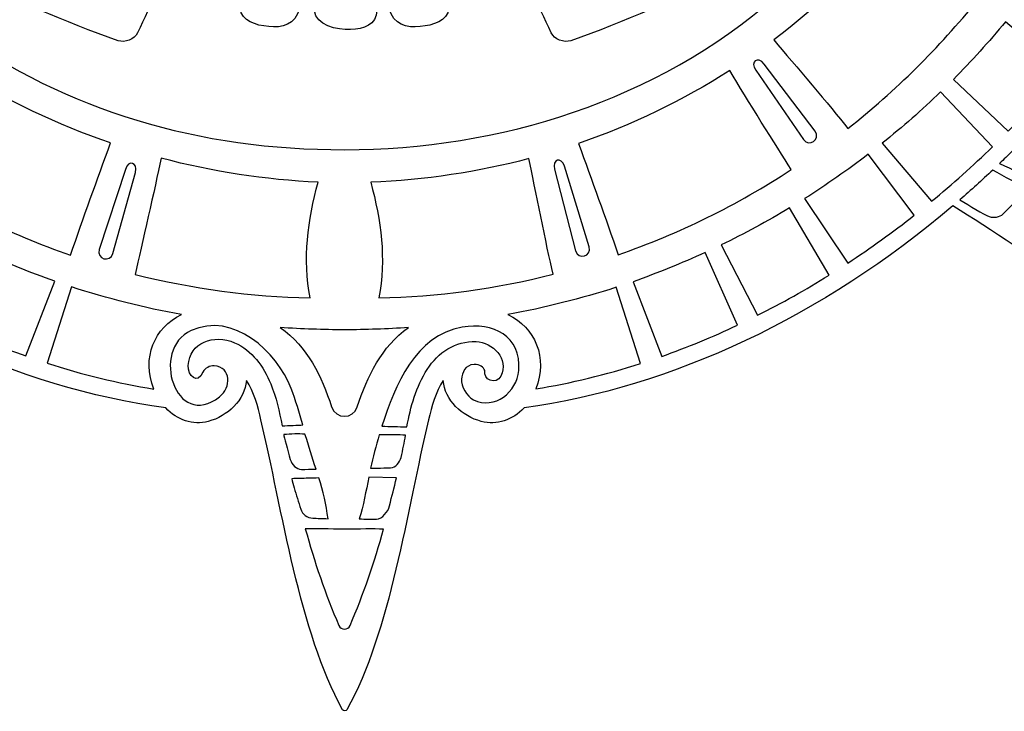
# Model space of a CAD drawing. Header units: millimetres. Extents: x -482 to 545, y -423 to 387.
# Tile 124 of 256: x 1 to 93, y 76 to 141. Entities that reach past the tile are written whole.
import ezdxf

# ---------------------------------------------------------------- set-up
doc = ezdxf.new("R2010")
doc.units = ezdxf.units.MM
doc.header["$MEASUREMENT"] = 0
doc.layers.add('Layer 1', color=7, linetype='Continuous')

msp = doc.modelspace()

# ---------------------------------------------------------------- linework, layer by layer
at = {"layer": 'Layer 1'}
for points, knots in [([(146.4829, 191.2513), (146.6272, 191.3448), (146.6318, 191.572), (146.4829, 191.6595), (146.4829, 191.6595), (139.2171, 195.7058), (127.7222, 197.2951), (119.3554, 199.2876), (119.3554, 199.2876), (118.073, 199.5793), (116.7618, 199.9536), (115.6569, 200.6676), (115.6569, 200.6676), (117.4969, 200.8144), (119.0319, 202.4414), (119.4923, 204.2349), (119.4923, 204.2349), (119.8754, 205.7265), (119.367, 207.2173), (118.1637, 208.2954), (118.1637, 208.2954), (118.1443, 208.4196), (118.121, 208.5512), (118.0917, 208.6976), (118.0917, 208.6976), (116.8517, 216.7755), (113.9984, 224.8957), (109.6106, 232.8325), (109.6106, 232.8325), (106.6638, 238.1637), (103.1272, 243.2296), (99.0548, 247.966), (99.0548, 247.966), (99.077, 248.0012), (99.0978, 248.0369), (99.12, 248.0722), (99.12, 248.0722), (103.6271, 255.3969), (110.6315, 264.6488), (112.908, 272.6477), (112.908, 272.6477), (112.9436, 272.816), (112.7867, 272.98), (112.6191, 272.9363), (112.6191, 272.9363), (104.6206, 270.6598), (95.3682, 263.6554), (88.0435, 259.1483), (88.0435, 259.1483), (87.9768, 259.1063), (87.907, 259.0668), (87.8396, 259.0252), (87.8396, 259.0252), (75.9602, 268.963), (62.3751, 275.3726), (48.8178, 277.3767), (48.8178, 277.3767), (47.7411, 279.1212), (45.9635, 279.9283), (44.1865, 279.4722), (44.1865, 279.4722), (42.3927, 279.0118), (40.7657, 277.4765), (40.6193, 275.6364), (40.6193, 275.6364), (39.9049, 276.7413), (39.5309, 278.0526), (39.2392, 279.3353), (39.2392, 279.3353), (37.2467, 287.7018), (35.6571, 299.1967), (31.6111, 306.4625), (31.6111, 306.4625), (31.5172, 306.6072), (31.29, 306.6117), (31.2026, 306.4625), (31.2026, 306.4625), (27.1565, 299.1967), (25.5669, 287.7018), (23.5744, 279.3353), (23.5744, 279.3353), (23.283, 278.0526), (22.9088, 276.7413), (22.1947, 275.6364), (22.1947, 275.6364), (22.048, 277.4765), (20.421, 279.0118), (18.6271, 279.4722), (18.6271, 279.4722), (16.847, 279.929), (15.0658, 279.1177), (13.9898, 277.3668), (13.9898, 277.3668), (0.4361, 275.3472), (-13.1423, 268.9252), (-25.0129, 258.979), (-25.0129, 258.979), (-25.0786, 259.0192), (-25.1449, 259.0587), (-25.2098, 259.0996), (-25.2098, 259.0996), (-32.5345, 263.6067), (-41.7865, 270.6111), (-49.7853, 272.8876), (-49.7853, 272.8876), (-49.9536, 272.9236), (-50.1177, 272.7666), (-50.0743, 272.599), (-50.0743, 272.599), (-47.7974, 264.6001), (-40.7934, 255.3482), (-36.2859, 248.0231), (-36.2859, 248.0231), (-36.2634, 247.9871), (-36.2419, 247.949), (-36.2193, 247.9123), (-36.2193, 247.9123), (-40.272, 243.1918), (-43.7924, 238.1432), (-46.7282, 232.8325), (-46.7282, 232.8325), (-50.7022, 225.6443), (-53.4172, 218.3058), (-54.8156, 210.9843), (-54.8156, 210.9843), (-54.9422, 210.3207), (-55.1035, 209.1689), (-55.2439, 208.2619), (-55.2439, 208.2619), (-56.4754, 207.1817), (-56.9968, 205.6736), (-56.6098, 204.1661), (-56.6098, 204.1661), (-56.1495, 202.3726), (-54.6142, 200.7456), (-52.7744, 200.5989), (-52.7744, 200.5989), (-53.879, 199.8848), (-55.1906, 199.5105), (-56.473, 199.2188), (-56.473, 199.2188), (-64.8397, 197.2263), (-76.3346, 195.637), (-83.6001, 191.591), (-83.6001, 191.591), (-83.7447, 191.4972), (-83.7493, 191.27), (-83.6001, 191.1825), (-83.6001, 191.1825), (-76.3346, 187.1365), (-64.8397, 185.5469), (-56.473, 183.5544), (-56.473, 183.5544), (-55.1906, 183.2626), (-53.879, 182.8887), (-52.7744, 182.1743), (-52.7744, 182.1743), (-54.6142, 182.0276), (-56.1495, 180.4006), (-56.6098, 178.607), (-56.6098, 178.607), (-56.9862, 177.1416), (-56.5005, 175.6769), (-55.3416, 174.6037), (-55.3416, 174.6037), (-55.3247, 174.3035), (-55.2823, 173.9084), (-55.2093, 173.3979), (-55.2093, 173.3979), (-53.9689, 165.32), (-51.1157, 157.1998), (-46.7282, 149.263), (-46.7282, 149.263), (-43.846, 144.0493), (-40.3997, 139.0892), (-36.4405, 134.4428), (-36.4405, 134.4428), (-40.9521, 127.171), (-47.7823, 118.0753), (-50.0256, 110.1943), (-50.0256, 110.1943), (-50.0612, 110.026), (-49.9042, 109.8623), (-49.7367, 109.9057), (-49.7367, 109.9057), (-41.8496, 112.1504), (-32.7451, 118.9904), (-25.4701, 123.5021), (-25.4701, 123.5021), (-13.2827, 113.1586), (0.742, 106.5437), (14.7074, 104.6228), (14.7074, 104.6228), (15.7791, 103.4749), (17.2371, 102.9955), (18.6959, 103.3698), (18.6959, 103.3698), (20.4898, 103.8305), (22.1168, 105.3658), (22.2635, 107.2052), (22.2635, 107.2052), (22.9775, 106.101), (23.3346, 104.7893), (23.6263, 103.5066), (23.6263, 103.5066), (25.6184, 95.1402), (27.2253, 83.6453), (31.2717, 76.3794), (31.2717, 76.3794), (31.3652, 76.2348), (31.5924, 76.2302), (31.6799, 76.3794), (31.6799, 76.3794), (35.7262, 83.6453), (37.3151, 95.1402), (39.3076, 103.5066), (39.3076, 103.5066), (39.5994, 104.7893), (39.974, 106.101), (40.6877, 107.2052), (40.6877, 107.2052), (40.8344, 105.3658), (42.4615, 103.8305), (44.2553, 103.3698), (44.2553, 103.3698), (45.7187, 102.9944), (47.1809, 103.4777), (48.2534, 104.6327), (48.2534, 104.6327), (62.2138, 106.5709), (76.229, 113.1982), (88.4062, 123.548), (88.4062, 123.548), (95.6801, 119.0363), (104.7825, 112.1987), (112.6678, 109.954), (112.6678, 109.954), (112.8364, 109.9184), (113.0001, 110.0754), (112.9567, 110.2429), (112.9567, 110.2429), (110.713, 118.1254), (103.8801, 127.2242), (99.3684, 134.4971), (99.3684, 134.4971), (103.3086, 139.1277), (106.7393, 144.069), (109.6106, 149.263), (109.6106, 149.263), (113.9984, 157.1998), (116.8517, 165.32), (118.0917, 173.3979), (118.0917, 173.3979), (118.1753, 173.9158), (118.2318, 174.3497), (118.2646, 174.711), (118.2646, 174.711), (119.3942, 175.7806), (119.8644, 177.2277), (119.4923, 178.6758), (119.4923, 178.6758), (119.0319, 180.4694), (117.4969, 182.0964), (115.6569, 182.2431), (115.6569, 182.2431), (116.7618, 182.9571), (118.073, 183.3314), (119.3554, 183.6235), (119.3554, 183.6235), (127.7222, 185.6157), (139.2171, 187.2053), (146.4829, 191.2513)], [0, 0, 0, 0, 0.0144928, 0.0144928, 0.0144928, 0.0144928, 0.0289855, 0.0289855, 0.0289855, 0.0289855, 0.0434783, 0.0434783, 0.0434783, 0.0434783, 0.057971, 0.057971, 0.057971, 0.057971, 0.0724638, 0.0724638, 0.0724638, 0.0724638, 0.0869565, 0.0869565, 0.0869565, 0.0869565, 0.1014493, 0.1014493, 0.1014493, 0.1014493, 0.115942, 0.115942, 0.115942, 0.115942, 0.1304348, 0.1304348, 0.1304348, 0.1304348, 0.1449275, 0.1449275, 0.1449275, 0.1449275, 0.1594203, 0.1594203, 0.1594203, 0.1594203, 0.173913, 0.173913, 0.173913, 0.173913, 0.1884058, 0.1884058, 0.1884058, 0.1884058, 0.2028986, 0.2028986, 0.2028986, 0.2028986, 0.2173913, 0.2173913, 0.2173913, 0.2173913, 0.2318841, 0.2318841, 0.2318841, 0.2318841, 0.2463768, 0.2463768, 0.2463768, 0.2463768, 0.2608696, 0.2608696, 0.2608696, 0.2608696, 0.2753623, 0.2753623, 0.2753623, 0.2753623, 0.2898551, 0.2898551, 0.2898551, 0.2898551, 0.3043478, 0.3043478, 0.3043478, 0.3043478, 0.3188406, 0.3188406, 0.3188406, 0.3188406, 0.3333333, 0.3333333, 0.3333333, 0.3333333, 0.3478261, 0.3478261, 0.3478261, 0.3478261, 0.3623188, 0.3623188, 0.3623188, 0.3623188, 0.3768116, 0.3768116, 0.3768116, 0.3768116, 0.3913043, 0.3913043, 0.3913043, 0.3913043, 0.4057971, 0.4057971, 0.4057971, 0.4057971, 0.4202899, 0.4202899, 0.4202899, 0.4202899, 0.4347826, 0.4347826, 0.4347826, 0.4347826, 0.4492754, 0.4492754, 0.4492754, 0.4492754, 0.4637681, 0.4637681, 0.4637681, 0.4637681, 0.4782609, 0.4782609, 0.4782609, 0.4782609, 0.4927536, 0.4927536, 0.4927536, 0.4927536, 0.5072464, 0.5072464, 0.5072464, 0.5072464, 0.5217391, 0.5217391, 0.5217391, 0.5217391, 0.5362319, 0.5362319, 0.5362319, 0.5362319, 0.5507246, 0.5507246, 0.5507246, 0.5507246, 0.5652174, 0.5652174, 0.5652174, 0.5652174, 0.5797101, 0.5797101, 0.5797101, 0.5797101, 0.5942029, 0.5942029, 0.5942029, 0.5942029, 0.6086957, 0.6086957, 0.6086957, 0.6086957, 0.6231884, 0.6231884, 0.6231884, 0.6231884, 0.6376812, 0.6376812, 0.6376812, 0.6376812, 0.6521739, 0.6521739, 0.6521739, 0.6521739, 0.6666667, 0.6666667, 0.6666667, 0.6666667, 0.6811594, 0.6811594, 0.6811594, 0.6811594, 0.6956522, 0.6956522, 0.6956522, 0.6956522, 0.7101449, 0.7101449, 0.7101449, 0.7101449, 0.7246377, 0.7246377, 0.7246377, 0.7246377, 0.7391304, 0.7391304, 0.7391304, 0.7391304, 0.7536232, 0.7536232, 0.7536232, 0.7536232, 0.7681159, 0.7681159, 0.7681159, 0.7681159, 0.7826087, 0.7826087, 0.7826087, 0.7826087, 0.7971014, 0.7971014, 0.7971014, 0.7971014, 0.8115942, 0.8115942, 0.8115942, 0.8115942, 0.826087, 0.826087, 0.826087, 0.826087, 0.8405797, 0.8405797, 0.8405797, 0.8405797, 0.8550725, 0.8550725, 0.8550725, 0.8550725, 0.8695652, 0.8695652, 0.8695652, 0.8695652, 0.884058, 0.884058, 0.884058, 0.884058, 0.8985507, 0.8985507, 0.8985507, 0.8985507, 0.9130435, 0.9130435, 0.9130435, 0.9130435, 0.9275362, 0.9275362, 0.9275362, 0.9275362, 0.942029, 0.942029, 0.942029, 0.942029, 0.9565217, 0.9565217, 0.9565217, 0.9565217, 0.9710145, 0.9710145, 0.9710145, 0.9710145, 1, 1, 1, 1]), ([(31.441, 128.7955), (17.8404, 128.7715), (5.3997, 132.463), (-5.0362, 139.9433), (-5.0362, 139.9433), (-5.1692, 140.0594), (-5.3124, 140.1617), (-5.462, 140.2485), (-5.462, 140.2485), (-10.1899, 143.7021), (-14.4995, 147.9415), (-18.3095, 152.9767), (-18.3095, 152.9767), (-9.2473, 147.4412), (0.2311, 142.5426), (10.2557, 139.0003), (10.2557, 139.0003), (10.8741, 138.782), (11.7945, 139.1351), (12.0799, 139.7429), (12.0799, 139.7429), (13.3255, 142.3933), (14.5606, 145.0459), (15.7696, 147.7086), (15.7696, 147.7086), (15.8045, 147.6896), (15.8412, 147.6723), (15.8828, 147.6589), (15.8828, 147.6589), (15.9548, 147.6353), (16.0271, 147.6134), (16.0991, 147.5905), (16.0991, 147.5905), (15.7872, 146.4683), (15.3953, 145.2544), (15.2528, 144.1015), (15.2528, 144.1015), (15.0901, 142.7839), (16.2472, 142.2021), (17.3687, 141.9277), (17.3687, 141.9277), (18.5812, 141.631), (19.9412, 141.601), (20.6129, 142.8255), (20.6129, 142.8255), (21.1505, 143.8059), (21.3096, 145.0364), (21.5922, 146.124), (21.5922, 146.124), (21.7904, 146.0816), (21.9891, 146.0425), (22.1877, 146.003), (22.1877, 146.003), (21.9767, 144.8529), (21.7351, 143.6464), (21.6402, 142.4822), (21.6402, 142.4822), (21.5276, 141.1001), (22.6837, 140.5769), (23.8799, 140.3836), (23.8799, 140.3836), (25.115, 140.1842), (26.463, 140.2372), (27.0588, 141.5065), (27.0588, 141.5065), (27.5704, 142.6064), (27.5824, 143.9921), (27.8035, 145.1718), (27.8035, 145.1718), (28.1884, 145.1351), (28.3094, 145.102), (28.6961, 145.073), (28.6961, 145.073), (28.7589, 143.9244), (28.5581, 142.9398), (28.6442, 141.7933), (28.6442, 141.7933), (28.7458, 140.4397), (30.7605, 139.9892), (32.0108, 140.0393), (32.0108, 140.0393), (33.2219, 140.0876), (34.4326, 140.4682), (34.4862, 141.8539), (34.4862, 141.8539), (34.5278, 142.9278), (34.4509, 144.0503), (34.3828, 145.1316), (34.3828, 145.1316), (34.5268, 145.1443), (34.9353, 145.1581), (35.0792, 145.1718), (35.0792, 145.1718), (35.3004, 143.9921), (35.3121, 142.6064), (35.8236, 141.5065), (35.8236, 141.5065), (36.4194, 140.2372), (37.7674, 140.1842), (39.0025, 140.3836), (39.0025, 140.3836), (40.1987, 140.5769), (41.3551, 141.1001), (41.2423, 142.4822), (41.2423, 142.4822), (41.1474, 143.6464), (40.9057, 144.8529), (40.6951, 146.003), (40.6951, 146.003), (40.8934, 146.0425), (41.0923, 146.0816), (41.2902, 146.124), (41.2902, 146.124), (41.5728, 145.0364), (41.9097, 143.9082), (42.2695, 142.8255), (42.2695, 142.8255), (42.7102, 141.5001), (44.3012, 141.631), (45.5137, 141.9277), (45.5137, 141.9277), (46.6352, 142.2021), (47.9634, 142.8167), (47.6297, 144.1015), (47.6297, 144.1015), (47.3411, 145.2113), (47.0952, 146.4683), (46.7833, 147.5905), (46.7833, 147.5905), (46.8553, 147.6134), (46.928, 147.6353), (46.9999, 147.6589), (46.9999, 147.6589), (47.0412, 147.6723), (47.0779, 147.6896), (47.1128, 147.7086), (47.1128, 147.7086), (48.3222, 145.0459), (49.5572, 142.3933), (50.8025, 139.7429), (50.8025, 139.7429), (51.0879, 139.1351), (52.0083, 138.782), (52.6268, 139.0003), (52.6268, 139.0003), (62.6513, 142.5426), (72.1297, 147.4412), (81.1919, 152.9767), (81.1919, 152.9767), (78.4275, 149.3476), (75.2677, 146.0206), (71.7819, 143.0873), (71.7819, 143.0873), (60.626, 133.3672), (45.9974, 128.8206), (31.441, 128.7955)], [0, 0, 0, 0, 0.025, 0.025, 0.025, 0.025, 0.05, 0.05, 0.05, 0.05, 0.075, 0.075, 0.075, 0.075, 0.1, 0.1, 0.1, 0.1, 0.125, 0.125, 0.125, 0.125, 0.15, 0.15, 0.15, 0.15, 0.175, 0.175, 0.175, 0.175, 0.2, 0.2, 0.2, 0.2, 0.225, 0.225, 0.225, 0.225, 0.25, 0.25, 0.25, 0.25, 0.275, 0.275, 0.275, 0.275, 0.3, 0.3, 0.3, 0.3, 0.325, 0.325, 0.325, 0.325, 0.35, 0.35, 0.35, 0.35, 0.375, 0.375, 0.375, 0.375, 0.4, 0.4, 0.4, 0.4, 0.425, 0.425, 0.425, 0.425, 0.45, 0.45, 0.45, 0.45, 0.475, 0.475, 0.475, 0.475, 0.5, 0.5, 0.5, 0.5, 0.525, 0.525, 0.525, 0.525, 0.55, 0.55, 0.55, 0.55, 0.575, 0.575, 0.575, 0.575, 0.6, 0.6, 0.6, 0.6, 0.625, 0.625, 0.625, 0.625, 0.65, 0.65, 0.65, 0.65, 0.675, 0.675, 0.675, 0.675, 0.7, 0.7, 0.7, 0.7, 0.725, 0.725, 0.725, 0.725, 0.75, 0.75, 0.75, 0.75, 0.775, 0.775, 0.775, 0.775, 0.8, 0.8, 0.8, 0.8, 0.825, 0.825, 0.825, 0.825, 0.85, 0.85, 0.85, 0.85, 0.875, 0.875, 0.875, 0.875, 0.9, 0.9, 0.9, 0.9, 0.925, 0.925, 0.925, 0.925, 0.95, 0.95, 0.95, 0.95, 1, 1, 1, 1]), ([(71.6365, 139.0783), (75.7891, 142.1975), (79.5546, 145.7924), (82.8475, 149.7883), (82.8475, 149.7883), (85.0865, 147.7616), (88.5603, 144.6539), (90.6929, 142.7595), (90.6929, 142.7595), (87.1143, 138.3438), (83.0478, 134.3151), (78.5852, 130.7813), (78.5852, 130.7813), (76.9187, 132.8997), (73.617, 136.7535), (71.6365, 139.0783)], [0, 0, 0, 0, 0.2, 0.2, 0.2, 0.2, 0.4, 0.4, 0.4, 0.4, 0.6, 0.6, 0.6, 0.6, 1, 1, 1, 1]), ([(93.5941, 130.5421), (93.5941, 130.5421), (88.4527, 135.3829), (88.4527, 135.3829), (88.4527, 135.3829), (90.1591, 137.0996), (91.7893, 138.897), (93.3377, 140.7716), (93.3377, 140.7716), (93.3377, 140.7716), (98.7362, 136.2063), (98.7362, 136.2063), (98.7362, 136.2063), (97.1039, 134.2516), (95.3862, 132.361), (93.5941, 130.5421)], [0, 0, 0, 0, 0.2, 0.2, 0.2, 0.2, 0.4, 0.4, 0.4, 0.4, 0.6, 0.6, 0.6, 0.6, 1, 1, 1, 1]), ([(69.9446, 136.2423), (69.3855, 137.035), (70.1453, 137.6061), (70.7345, 136.8166), (70.7345, 136.8166), (70.7345, 136.8166), (75.4998, 130.5284), (75.4998, 130.5284), (75.4998, 130.5284), (76.0403, 129.7794), (74.9699, 129.0015), (74.4256, 129.747), (74.4256, 129.747), (74.4256, 129.747), (69.9446, 136.2423), (69.9446, 136.2423)], [0, 0, 0, 0, 0.2, 0.2, 0.2, 0.2, 0.4, 0.4, 0.4, 0.4, 0.6, 0.6, 0.6, 0.6, 1, 1, 1, 1]), ([(-4.6651, 136.1926), (-0.2187, 133.406), (4.5664, 131.1422), (9.5498, 129.4386), (9.5498, 129.4386), (8.2685, 125.9444), (7.0098, 122.4466), (5.7892, 118.9304), (5.7892, 118.9304), (0.0819, 120.9025), (-5.3801, 123.5811), (-10.4196, 126.935), (-10.4196, 126.935), (-9.0035, 129.2002), (-6.2332, 133.4899), (-4.6651, 136.1926)], [0, 0, 0, 0, 0.2, 0.2, 0.2, 0.2, 0.4, 0.4, 0.4, 0.4, 0.6, 0.6, 0.6, 0.6, 1, 1, 1, 1]), ([(53.3528, 129.3825), (58.3788, 131.1133), (63.1339, 133.4162), (67.5277, 136.2243), (67.5277, 136.2243), (69.1046, 133.4935), (71.8842, 129.167), (73.2734, 126.9374), (73.2734, 126.9374), (68.2231, 123.6182), (62.7712, 120.9445), (57.0802, 118.9675), (57.0802, 118.9675), (55.8702, 122.4522), (54.6231, 125.919), (53.3528, 129.3825)], [0, 0, 0, 0, 0.2, 0.2, 0.2, 0.2, 0.4, 0.4, 0.4, 0.4, 0.6, 0.6, 0.6, 0.6, 1, 1, 1, 1]), ([(86.4116, 123.9716), (86.4116, 123.9716), (81.8022, 129.4086), (81.8022, 129.4086), (81.8022, 129.4086), (83.6938, 130.9242), (85.5159, 132.5272), (87.2635, 134.2124), (87.2635, 134.2124), (87.2635, 134.2124), (92.116, 129.0732), (92.116, 129.0732), (92.116, 129.0732), (90.284, 127.2941), (88.379, 125.5912), (86.4116, 123.9716)], [0, 0, 0, 0, 0.2, 0.2, 0.2, 0.2, 0.4, 0.4, 0.4, 0.4, 0.6, 0.6, 0.6, 0.6, 1, 1, 1, 1]), ([(95.3834, 130.1026), (95.9592, 128.9084), (96.4746, 127.9383), (97.123, 126.6517), (97.123, 126.6517), (97.3992, 126.1038), (96.8157, 125.52), (96.2675, 125.7969), (96.2675, 125.7969), (95.0126, 126.4305), (94.0175, 126.936), (92.7827, 127.5079), (92.7827, 127.5079), (92.9792, 127.6963), (93.1764, 127.8822), (93.3715, 128.0727), (93.3715, 128.0727), (94.0545, 128.7405), (94.7237, 129.4182), (95.3834, 130.1026)], [0, 0, 0, 0, 0.1666667, 0.1666667, 0.1666667, 0.1666667, 0.3333333, 0.3333333, 0.3333333, 0.3333333, 0.5, 0.5, 0.5, 0.5, 0.6666667, 0.6666667, 0.6666667, 0.6666667, 1, 1, 1, 1]), ([(52.0489, 127.2511), (52.0489, 127.2511), (54.3638, 119.7058), (54.3638, 119.7058), (54.3638, 119.7058), (54.6139, 118.8165), (53.3415, 118.4545), (53.0868, 119.3421), (53.0868, 119.3421), (53.0868, 119.3421), (51.1098, 126.9833), (51.1098, 126.9833), (51.1098, 126.9833), (50.8569, 127.9203), (51.7667, 128.1951), (52.0489, 127.2511)], [0, 0, 0, 0, 0.2, 0.2, 0.2, 0.2, 0.4, 0.4, 0.4, 0.4, 0.6, 0.6, 0.6, 0.6, 1, 1, 1, 1]), ([(78.5711, 118.1886), (78.5711, 118.1886), (74.5237, 124.2214), (74.5237, 124.2214), (74.5237, 124.2214), (76.5761, 125.5165), (78.5665, 126.905), (80.4906, 128.3814), (80.4906, 128.3814), (80.4906, 128.3814), (84.7874, 122.6628), (84.7874, 122.6628), (84.7874, 122.6628), (82.7727, 121.0796), (80.6969, 119.5856), (78.5711, 118.1886)], [0, 0, 0, 0, 0.2, 0.2, 0.2, 0.2, 0.4, 0.4, 0.4, 0.4, 0.6, 0.6, 0.6, 0.6, 1, 1, 1, 1]), ([(8.4858, 119.4543), (8.4858, 119.4543), (10.9281, 126.9597), (10.9281, 126.9597), (10.9281, 126.9597), (11.2184, 127.8857), (12.1332, 127.6271), (11.8633, 126.6796), (11.8633, 126.6796), (11.8633, 126.6796), (9.7579, 119.073), (9.7579, 119.073), (9.7579, 119.073), (9.4905, 118.1889), (8.2237, 118.5688), (8.4858, 119.4543)], [0, 0, 0, 0, 0.2, 0.2, 0.2, 0.2, 0.4, 0.4, 0.4, 0.4, 0.6, 0.6, 0.6, 0.6, 1, 1, 1, 1]), ([(14.2756, 128.0078), (19.079, 126.7367), (24.0207, 125.9747), (28.985, 125.7595), (28.985, 125.7595), (28.0032, 122.1996), (27.5252, 118.5717), (28.2166, 114.9225), (28.2166, 114.9225), (22.6914, 115.0368), (17.1867, 115.7815), (11.8351, 117.1277), (11.8351, 117.1277), (12.4489, 119.8332), (13.7044, 125.2406), (14.2756, 128.0078)], [0, 0, 0, 0, 0.2, 0.2, 0.2, 0.2, 0.4, 0.4, 0.4, 0.4, 0.6, 0.6, 0.6, 0.6, 1, 1, 1, 1]), ([(34.6658, 114.9225), (35.3576, 118.5706), (34.8792, 122.1965), (33.8992, 125.7553), (33.8992, 125.7553), (39.0021, 125.9497), (43.9629, 126.7106), (48.7187, 127.9725), (48.7187, 127.9725), (49.2736, 125.2332), (50.358, 119.8597), (50.9687, 117.1345), (50.9687, 117.1345), (45.6446, 115.7875), (40.1691, 115.0361), (34.6658, 114.9225)], [0, 0, 0, 0, 0.2, 0.2, 0.2, 0.2, 0.4, 0.4, 0.4, 0.4, 0.6, 0.6, 0.6, 0.6, 1, 1, 1, 1]), ([(91.8186, 122.5475), (91.2633, 122.7637), (89.9591, 123.5624), (89.0743, 124.1226), (89.0743, 124.1226), (90.1101, 125.0194), (91.1332, 125.9408), (92.1403, 126.8909), (92.1403, 126.8909), (93.2167, 126.3158), (94.5868, 125.5129), (95.3958, 125.0949), (95.3958, 125.0949), (94.8454, 124.5692), (93.6368, 123.3134), (93.1105, 122.7867), (93.1105, 122.7867), (92.8, 122.4762), (92.2275, 122.388), (91.8186, 122.5475)], [0, 0, 0, 0, 0.1666667, 0.1666667, 0.1666667, 0.1666667, 0.3333333, 0.3333333, 0.3333333, 0.3333333, 0.5, 0.5, 0.5, 0.5, 0.6666667, 0.6666667, 0.6666667, 0.6666667, 1, 1, 1, 1]), ([(70.1277, 113.3001), (70.1277, 113.3001), (66.7128, 119.8833), (66.7128, 119.8833), (66.7128, 119.8833), (68.9, 120.942), (71.0333, 122.0994), (73.1076, 123.349), (73.1076, 123.349), (73.1076, 123.349), (76.8104, 117.0586), (76.8104, 117.0586), (76.8104, 117.0586), (74.6288, 115.6986), (72.3975, 114.4431), (70.1277, 113.3001)], [0, 0, 0, 0, 0.2, 0.2, 0.2, 0.2, 0.4, 0.4, 0.4, 0.4, 0.6, 0.6, 0.6, 0.6, 1, 1, 1, 1]), ([(-5.4694, 112.4287), (-5.4694, 112.4287), (-2.4182, 119.2204), (-2.4182, 119.2204), (-2.4182, 119.2204), (-0.2236, 118.2083), (2.0229, 117.2939), (4.3156, 116.4815), (4.3156, 116.4815), (4.3156, 116.4815), (1.6161, 109.4943), (1.6161, 109.4943), (1.6161, 109.4943), (-0.7757, 110.3456), (-3.1414, 111.3267), (-5.4694, 112.4287)], [0, 0, 0, 0, 0.2, 0.2, 0.2, 0.2, 0.4, 0.4, 0.4, 0.4, 0.6, 0.6, 0.6, 0.6, 1, 1, 1, 1]), ([(61.1502, 109.4531), (61.1502, 109.4531), (58.4698, 116.4465), (58.4698, 116.4465), (58.4698, 116.4465), (60.7639, 117.2558), (63.0125, 118.1681), (65.211, 119.176), (65.211, 119.176), (65.211, 119.176), (68.2425, 112.379), (68.2425, 112.379), (68.2425, 112.379), (65.912, 111.2801), (63.5442, 110.3008), (61.1502, 109.4531)], [0, 0, 0, 0, 0.2, 0.2, 0.2, 0.2, 0.4, 0.4, 0.4, 0.4, 0.6, 0.6, 0.6, 0.6, 1, 1, 1, 1]), ([(13.5993, 106.398), (10.2412, 106.9356), (6.8997, 107.7544), (3.6012, 108.8216), (3.6012, 108.8216), (3.6012, 108.8216), (5.8833, 115.9541), (5.8833, 115.9541), (5.8833, 115.9541), (9.2492, 114.8671), (12.6951, 114.0032), (16.1887, 113.3622), (16.1887, 113.3622), (13.667, 112.1737), (12.4235, 109.3024), (13.5993, 106.398)], [0, 0, 0, 0, 0.2, 0.2, 0.2, 0.2, 0.4, 0.4, 0.4, 0.4, 0.6, 0.6, 0.6, 0.6, 1, 1, 1, 1]), ([(49.3569, 106.4111), (50.527, 109.3187), (49.274, 112.1899), (46.7438, 113.3707), (46.7438, 113.3707), (50.1852, 114.0046), (53.5803, 114.8552), (56.8982, 115.922), (56.8982, 115.922), (56.8982, 115.922), (59.1609, 108.7849), (59.1609, 108.7849), (59.1609, 108.7849), (55.9256, 107.7449), (52.6493, 106.942), (49.3569, 106.4111)], [0, 0, 0, 0, 0.2, 0.2, 0.2, 0.2, 0.4, 0.4, 0.4, 0.4, 0.6, 0.6, 0.6, 0.6, 1, 1, 1, 1]), ([(24.5354, 106.8792), (23.8683, 108.4953), (22.8068, 110.0249), (21.1533, 110.7368), (21.1533, 110.7368), (19.2367, 111.562), (16.9041, 110.7601), (16.8187, 108.5983), (16.8187, 108.5983), (16.7806, 107.6334), (17.6816, 106.7455), (18.1907, 107.989), (18.1907, 107.989), (18.3671, 108.3612), (18.8575, 108.5912), (19.2469, 108.5641), (19.2469, 108.5641), (20.8849, 108.4498), (20.8408, 106.5183), (19.7489, 105.6688), (19.7489, 105.6688), (15.6285, 102.4631), (13.219, 110.0912), (17.0812, 111.8636), (17.0812, 111.8636), (21.0105, 113.667), (25.12, 109.924), (26.4517, 106.4449), (26.4517, 106.4449), (26.8694, 105.3531), (27.2165, 104.148), (27.5545, 103.0311), (27.5545, 103.0311), (27.0571, 103.0096), (26.2506, 102.9743), (25.6068, 102.9517), (25.6068, 102.9517), (25.356, 104.2902), (25.054, 105.6233), (24.5354, 106.8792)], [0, 0, 0, 0, 0.0909091, 0.0909091, 0.0909091, 0.0909091, 0.1818182, 0.1818182, 0.1818182, 0.1818182, 0.2727273, 0.2727273, 0.2727273, 0.2727273, 0.3636364, 0.3636364, 0.3636364, 0.3636364, 0.4545455, 0.4545455, 0.4545455, 0.4545455, 0.5454545, 0.5454545, 0.5454545, 0.5454545, 0.6363636, 0.6363636, 0.6363636, 0.6363636, 0.7272727, 0.7272727, 0.7272727, 0.7272727, 0.8181818, 0.8181818, 0.8181818, 0.8181818, 1, 1, 1, 1]), ([(47.7574, 108.1245), (47.5799, 106.1274), (45.538, 104.3964), (43.5103, 105.4), (43.5103, 105.4), (42.913, 105.6956), (42.3256, 106.6756), (42.3987, 107.3262), (42.3987, 107.3262), (42.4632, 107.9047), (42.732, 108.6657), (43.578, 108.6995), (43.578, 108.6995), (44.135, 108.7218), (44.4388, 108.4131), (44.5972, 108.1323), (44.5972, 108.1323), (44.3523, 107.2923), (45.6594, 106.7307), (46.0901, 107.5968), (46.0901, 107.5968), (46.8976, 109.2199), (45.3243, 110.7728), (43.7703, 110.8388), (43.7703, 110.8388), (41.8236, 110.9217), (40.2114, 109.8281), (39.193, 108.236), (39.193, 108.236), (38.1615, 106.6245), (37.615, 104.74), (37.2911, 102.8586), (37.2911, 102.8586), (36.5246, 102.8716), (35.674, 102.8914), (34.9487, 102.9295), (34.9487, 102.9295), (36.1961, 106.7448), (38.0715, 111.441), (42.478, 112.185), (42.478, 112.185), (45.3405, 112.6683), (48.0459, 111.3806), (47.7574, 108.1245)], [0, 0, 0, 0, 0.0833333, 0.0833333, 0.0833333, 0.0833333, 0.1666667, 0.1666667, 0.1666667, 0.1666667, 0.25, 0.25, 0.25, 0.25, 0.3333333, 0.3333333, 0.3333333, 0.3333333, 0.4166667, 0.4166667, 0.4166667, 0.4166667, 0.5, 0.5, 0.5, 0.5, 0.5833333, 0.5833333, 0.5833333, 0.5833333, 0.6666667, 0.6666667, 0.6666667, 0.6666667, 0.75, 0.75, 0.75, 0.75, 0.8333333, 0.8333333, 0.8333333, 0.8333333, 1, 1, 1, 1]), ([(31.4428, 111.9433), (33.4462, 111.9447), (35.4496, 112.0171), (37.4471, 112.1596), (37.4471, 112.1596), (34.8877, 110.3304), (33.5997, 107.6214), (32.6444, 104.717), (32.6444, 104.717), (32.2623, 103.5557), (30.6233, 103.5557), (30.2412, 104.717), (30.2412, 104.717), (29.2859, 107.6218), (27.9965, 110.3329), (25.4382, 112.1596), (25.4382, 112.1596), (27.4359, 112.0171), (29.4394, 111.9447), (31.4428, 111.9433)], [0, 0, 0, 0, 0.1666667, 0.1666667, 0.1666667, 0.1666667, 0.3333333, 0.3333333, 0.3333333, 0.3333333, 0.5, 0.5, 0.5, 0.5, 0.6666667, 0.6666667, 0.6666667, 0.6666667, 1, 1, 1, 1]), ([(25.755, 102.1368), (26.0936, 102.152), (26.4436, 102.171), (26.7897, 102.1904), (26.7897, 102.1904), (27.0415, 102.2042), (27.4744, 102.1731), (27.7238, 102.1855), (27.7238, 102.1855), (28.151, 101.0566), (28.4011, 99.9979), (28.7807, 98.8877), (28.7807, 98.8877), (28.3288, 98.8846), (27.8409, 98.8789), (27.4194, 98.8743), (27.4194, 98.8743), (26.9322, 98.8694), (26.5163, 99.3252), (26.3744, 99.7912), (26.3744, 99.7912), (26.0894, 100.7264), (25.7931, 101.9209), (25.755, 102.1368)], [0, 0, 0, 0, 0.1428571, 0.1428571, 0.1428571, 0.1428571, 0.2857143, 0.2857143, 0.2857143, 0.2857143, 0.4285714, 0.4285714, 0.4285714, 0.4285714, 0.5714286, 0.5714286, 0.5714286, 0.5714286, 0.7142857, 0.7142857, 0.7142857, 0.7142857, 1, 1, 1, 1]), ([(36.7422, 99.994), (36.6385, 99.5375), (36.2314, 99.031), (35.7636, 99.02), (35.7636, 99.02), (34.9826, 99.002), (33.901, 98.977), (33.8897, 98.9763), (33.8897, 98.9763), (34.1327, 100.023), (34.3934, 101.0781), (34.6975, 102.1192), (34.6975, 102.1192), (35.1466, 102.1128), (35.6317, 102.1065), (36.1199, 102.1008), (36.1199, 102.1008), (36.4748, 102.0966), (36.829, 102.092), (37.1687, 102.0878), (37.1687, 102.0878), (37.0569, 101.3247), (36.9133, 100.7465), (36.7422, 99.994)], [0, 0, 0, 0, 0.1428571, 0.1428571, 0.1428571, 0.1428571, 0.2857143, 0.2857143, 0.2857143, 0.2857143, 0.4285714, 0.4285714, 0.4285714, 0.4285714, 0.5714286, 0.5714286, 0.5714286, 0.5714286, 0.7142857, 0.7142857, 0.7142857, 0.7142857, 1, 1, 1, 1]), ([(27.3509, 95.1617), (27.1438, 95.8228), (26.9227, 96.479), (26.7272, 97.1485), (26.7272, 97.1485), (26.6443, 97.4308), (26.5723, 97.7165), (26.506, 98.0037), (26.506, 98.0037), (26.9932, 98.0132), (27.5308, 98.0291), (28.0611, 98.0446), (28.0611, 98.0446), (28.3941, 98.0541), (28.7268, 98.0633), (29.0506, 98.0718), (29.0506, 98.0718), (29.4397, 96.8356), (29.7466, 95.578), (29.9019, 94.254), (29.9019, 94.254), (29.3589, 94.2804), (28.912, 94.2924), (28.4798, 94.3051), (28.4798, 94.3051), (27.9591, 94.3203), (27.5065, 94.6646), (27.3509, 95.1617)], [0, 0, 0, 0, 0.125, 0.125, 0.125, 0.125, 0.25, 0.25, 0.25, 0.25, 0.375, 0.375, 0.375, 0.375, 0.5, 0.5, 0.5, 0.5, 0.625, 0.625, 0.625, 0.625, 0.75, 0.75, 0.75, 0.75, 1, 1, 1, 1]), ([(35.6592, 95.451), (35.5403, 94.9373), (34.9741, 94.2173), (34.4471, 94.212), (34.4471, 94.212), (33.9482, 94.2071), (33.4039, 94.2279), (32.8186, 94.2395), (32.8186, 94.2395), (33.2466, 95.4866), (33.4512, 96.8413), (33.7126, 98.149), (33.7126, 98.149), (33.7126, 98.149), (36.302, 98.0961), (36.302, 98.0961), (36.302, 98.0961), (36.0991, 97.0586), (35.892, 96.456), (35.6592, 95.451)], [0, 0, 0, 0, 0.1666667, 0.1666667, 0.1666667, 0.1666667, 0.3333333, 0.3333333, 0.3333333, 0.3333333, 0.5, 0.5, 0.5, 0.5, 0.6666667, 0.6666667, 0.6666667, 0.6666667, 1, 1, 1, 1]), ([(31.9631, 84.2686), (31.7656, 83.8125), (31.1179, 83.81), (30.9207, 84.2669), (30.9207, 84.2669), (29.6613, 87.1843), (28.6121, 90.2609), (27.7788, 93.3234), (27.7788, 93.3234), (28.7349, 93.3149), (30.0437, 93.2867), (31.4414, 93.2853), (31.4414, 93.2853), (32.8387, 93.2867), (34.1398, 93.3135), (35.1032, 93.2853), (35.1032, 93.2853), (34.2707, 90.2249), (33.2222, 87.178), (31.9631, 84.2686)], [0, 0, 0, 0, 0.1666667, 0.1666667, 0.1666667, 0.1666667, 0.3333333, 0.3333333, 0.3333333, 0.3333333, 0.5, 0.5, 0.5, 0.5, 0.6666667, 0.6666667, 0.6666667, 0.6666667, 1, 1, 1, 1])]:
    msp.add_open_spline(points, degree=3, knots=knots, dxfattribs=at)

doc.saveas('drawing.dxf')
